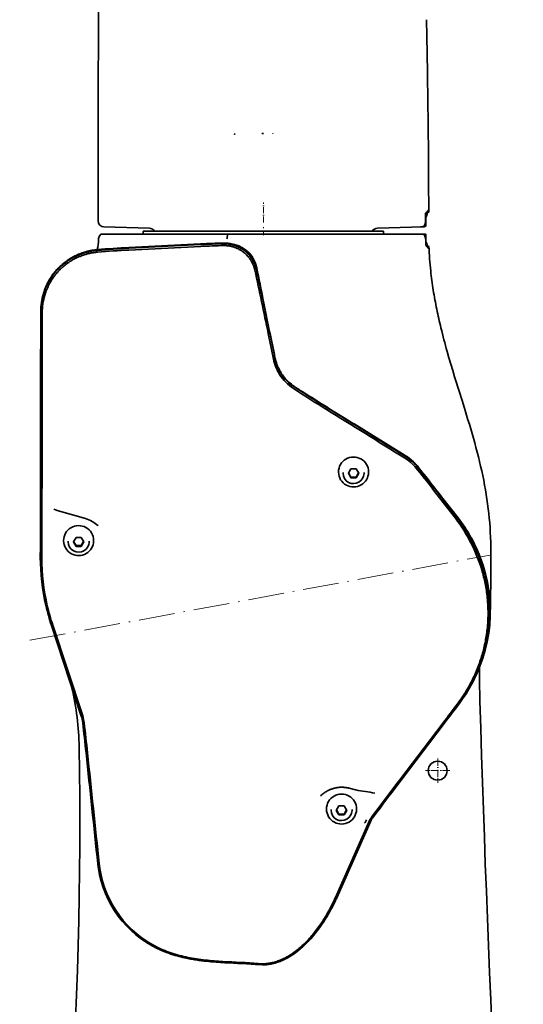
# Model space of a CAD drawing. Extents: x -922 to 7836, y -4841 to 1297.
# Tile 77 of 89: x 4703 to 4870, y 626 to 954. Entities that reach past the tile are written whole.
import ezdxf

# ---------------------------------------------------------------- set-up
doc = ezdxf.new("R2010")
doc.units = 0
doc.linetypes.add('DASHDOT', pattern=[18.5, 12, -3, 0.5, -3])

msp = doc.modelspace()

# ---------------------------------------------------------------- linework, layer by layer
at = {"color": 7, "lineweight": 35}
for p, q in [((4838.291992, 953.918152), (4838.394531, 948.540283)), ((4787.19043, 915.917847), (4787.190918, 916.086487)), ((4729.000977, 904.63739), (4729, 892.5)), ((4729, 886.948303), (4729, 892.5)), ((4839, 892.5), (4839, 889.844116)), ((4837.96582, 889.480164), (4837.96582, 886.948303)), ((4837.999512, 889.480164), (4837.96582, 889.480164)), ((4838.996094, 889.844116), (4837.999512, 889.480164)), ((4837.999512, 885.216248), (4837.999512, 889.480164)), ((4838, 889.480164), (4839, 889.844116)), ((4838, 885.216248), (4838, 889.480164)), ((4839, 889.844116), (4838.996094, 889.844116)), ((4730.947754, 884.948975), (4746.052246, 884.553467)), ((4837.052246, 884.948975), (4821.947754, 884.553467)), ((4729.475098, 881.957764), (4729.484375, 881.971558)), ((4729.573242, 882.098511), (4729.484375, 881.971558)), ((4729.573242, 882.098511), (4729.854492, 882.5)), ((4729.854492, 882.5), (4742.652344, 882.5)), ((4772.000977, 882.5), (4742.652344, 882.5)), ((4744, 882.5), (4744, 883.5)), ((4824, 883.5), (4744, 883.5)), ((4771.97168, 881.709473), (4772.000488, 881.895203)), ((4772.000488, 881.895203), (4772.001465, 881.912231)), ((4772.000977, 882.500122), (4772.001953, 882.098511)), ((4791.87207, 882.5), (4772.000977, 882.5)), ((4772.001953, 882.098511), (4772.001465, 881.912231)), ((4791.87207, 882.5), (4798.185547, 882.5)), ((4798.185547, 882.5), (4837.387695, 882.5)), ((4824, 882.5), (4824, 883.5)), ((4837.387695, 882.5), (4837.581055, 882.098511)), ((4837.387695, 882.5), (4837.999512, 882.5)), ((4837.581055, 882.098511), (4837.766113, 881.707275)), ((4837.999512, 880.800415), (4837.999512, 882.5)), ((4838, 880.793274), (4838, 882.5)), ((4763.102539, 879.318481), (4739.225586, 878.10083)), ((4763.102539, 879.074768), (4739.225586, 877.857056)), ((4739.251953, 877.24707), (4763.128418, 878.464722)), ((4839.074219, 878.427307), (4838.110352, 878.77948)), ((4838.111328, 878.779297), (4839.07373, 878.429077)), ((4839.075195, 878.42804), (4839.07373, 878.429077)), ((4839.074219, 878.427307), (4839.075195, 878.42804)), ((4781.131348, 870.670166), (4781.163574, 870.524048)), ((4781.65332, 870.867493), (4781.619629, 871.020264)), ((4781.65332, 870.745667), (4781.619629, 870.898376)), ((4783.960938, 860.538757), (4784.04248, 860.127075)), ((4784.031738, 860.180969), (4784.063477, 860.02478)), ((4784.04248, 860.127075), (4784.063477, 860.02478)), ((4784.04248, 860.127075), (4786.05957, 849.984985)), ((4709.908691, 856.543396), (4709.908691, 856.78717)), ((4786.087402, 849.942078), (4786.003906, 850.341919)), ((4786.075684, 849.95697), (4786.003906, 850.341919)), ((4786.05957, 849.984985), (4786.196289, 849.297729)), ((4786.087402, 849.895264), (4786.075684, 849.95697)), ((4786.196289, 849.297729), (4786.087402, 849.895203)), ((4786.196289, 849.297729), (4786.087402, 849.82019)), ((4794.596191, 831.674377), (4794.259766, 831.899414)), ((4795.092285, 831.335571), (4794.596191, 831.674377)), ((4805.822754, 824.57373), (4810.913574, 821.412231)), ((4831.182129, 808.898071), (4814.243164, 819.391907)), ((4814.243164, 819.391907), (4814.693848, 819.107849)), ((4828.213867, 810.615417), (4820.674805, 815.329285)), ((4809, 803.36145), (4809, 803.399048)), ((4810.5, 802.990845), (4810.5, 803.229675)), ((4813.133789, 804.437134), (4812.268066, 802.948364)), ((4812.268066, 802.948364), (4813.133789, 801.459534)), ((4812.338867, 803.07019), (4813.133789, 801.703247)), ((4814.866211, 804.437134), (4813.133789, 804.437134)), ((4815.731934, 802.948364), (4814.866211, 804.437134)), ((4814.866211, 801.703247), (4815.661133, 803.07019)), ((4814.866211, 801.459534), (4815.731934, 802.948364)), ((4817.5, 802.99115), (4817.5, 803.229919)), ((4819, 803.361816), (4819, 803.399475)), ((4834.83252, 804.677734), (4835.262207, 804.150513)), ((4835.65332, 804.698914), (4835.223633, 805.226196)), ((4835.65332, 804.577026), (4835.223633, 805.104309)), ((4840.742188, 798.382874), (4835.649414, 804.897766)), ((4813.133789, 801.703247), (4814.866211, 801.703247)), ((4813.133789, 801.703247), (4813.133789, 801.459534)), ((4813.133789, 801.459534), (4814.866211, 801.459534)), ((4814.866211, 801.703247), (4814.866211, 801.459534)), ((4837.475586, 802.565552), (4840.751465, 798.370911)), ((4848.771484, 788.110291), (4840.742188, 798.382874)), ((4841.416992, 796.375427), (4847.87793, 787.980896)), ((4843.134766, 795.321533), (4841.816895, 797.034851)), ((4848.277832, 788.518616), (4841.816895, 796.912964)), ((4848.277832, 788.396729), (4841.816895, 796.791138)), ((4714.826172, 790.784546), (4714.29541, 790.993103)), ((4715.399902, 790.600403), (4724.765625, 787.893555)), ((4727.019043, 786.91925), (4727.034668, 786.910217)), ((4728.848145, 785.546448), (4728.899902, 785.496094)), ((4717.5, 780.532837), (4717.5, 780.570496)), ((4719, 780.162292), (4719, 780.401123)), ((4721.633789, 781.608582), (4720.768066, 780.119812)), ((4720.768066, 780.119812), (4721.633789, 778.630981)), ((4720.838867, 780.241638), (4721.633789, 778.874695)), ((4723.366211, 781.608582), (4721.633789, 781.608582)), ((4724.231934, 780.119812), (4723.366211, 781.608582)), ((4723.366211, 778.874695), (4724.161133, 780.241638)), ((4723.366211, 778.630981), (4724.231934, 780.119812)), ((4726, 780.162598), (4726, 780.401367)), ((4727.5, 780.533264), (4727.5, 780.570923)), ((4709.763672, 778.371948), (4709.763184, 774.953857)), ((4710.263184, 774.832458), (4710.263672, 778.249512)), ((4721.633789, 778.874695), (4721.633789, 778.630981)), ((4721.633789, 778.874695), (4723.366211, 778.874695)), ((4721.633789, 778.630981), (4723.366211, 778.630981)), ((4723.366211, 778.874695), (4723.366211, 778.630981)), ((4856.183105, 775.00061), (4856.185059, 774.994507)), ((4856.692383, 773.57782), (4856.692383, 773.595154)), ((4859.443848, 759.376709), (4859.438477, 759.491516)), ((4859.252441, 756.606079), (4859.252441, 756.728333)), ((4713.439453, 752.35083), (4723.391602, 722.176636)), ((4723.867188, 722.204712), (4713.915527, 752.378906)), ((4856.0625, 727.148804), (4856.057617, 727.316406)), ((4856.0625, 727.146118), (4856.0625, 727.148804)), ((4843.77832, 719.879761), (4829.401855, 700.988831)), ((4829.802734, 700.818909), (4844.179199, 719.7099)), ((4722.669434, 711.706604), (4722.666992, 711.838013)), ((4812.551758, 698.153931), (4814.617188, 697.61438)), ((4809.133789, 692.279419), (4808.268066, 690.790649)), ((4810.866211, 692.279419), (4809.133789, 692.279419)), ((4811.731934, 690.790649), (4810.866211, 692.279419)), ((4805, 691.203735), (4805, 691.241333)), ((4806.5, 690.83313), (4806.5, 691.07196)), ((4808.268066, 690.790649), (4809.133789, 689.301819)), ((4808.338867, 690.912476), (4809.133789, 689.545532)), ((4809.133789, 689.545532), (4810.866211, 689.545532)), ((4809.133789, 689.545532), (4809.133789, 689.301819)), ((4809.133789, 689.301819), (4810.866211, 689.301819)), ((4810.866211, 689.545532), (4811.661133, 690.912476)), ((4810.866211, 689.301819), (4811.731934, 690.790649)), ((4810.866211, 689.545532), (4810.866211, 689.301819)), ((4813.5, 690.833435), (4813.5, 691.072205)), ((4815, 691.204102), (4815, 691.24176)), ((4821.402344, 690.407043), (4819.99707, 688.536438)), ((4820.399902, 688.368958), (4821.805176, 690.239563)), ((4819.450195, 687.605042), (4807.953613, 661.730835)), ((4808.412109, 661.657959), (4819.908691, 687.532227)), ((4817.827148, 686.755676), (4817.683594, 686.524048)), ((4818.297852, 687.620972), (4818.313965, 687.65564))]:
    msp.add_line(p, q, dxfattribs=at)
at = {"color": 7, "linetype": 'DASHDOT', "lineweight": 13, "ltscale": 0.166551}
msp.add_line((4784, 886.393127), (4784, 893.055176), dxfattribs=at)
at = {"color": 7, "linetype": 'DASHDOT', "lineweight": 13, "ltscale": 0.011887}
msp.add_line((4784, 884.513855), (4784, 884.989319), dxfattribs=at)
at = {"color": 7, "linetype": 'DASHDOT', "lineweight": 13, "ltscale": 0.045868}
msp.add_line((4784, 883.652893), (4784, 881.818176), dxfattribs=at)
at = {"color": 7, "linetype": 'DASHDOT', "lineweight": 13}
msp.add_line((4706.272949, 747.372742), (4859.469727, 775.766113), dxfattribs=at)
at = {"color": 7, "linetype": 'DASHDOT', "lineweight": 13, "ltscale": 0.20475}
msp.add_line((4842, 708.095093), (4842, 699.90509), dxfattribs=at)
at = {"color": 7, "linetype": 'DASHDOT', "lineweight": 13, "ltscale": 0.204761}
msp.add_line((4846.095215, 704.000122), (4837.904785, 704.000122), dxfattribs=at)
at = {"color": 7, "lineweight": 35}
for points in [[(4729.000977, 904.63739), (4729.009766, 916.806946), (4729.025879, 926.390564), (4729.054199, 935.960571), (4729.093262, 944.69104), (4729.147949, 953.415833), (4729.224609, 962.557495), (4729.324707, 971.713074), (4729.446289, 980.519653), (4729.544434, 986.46167), (4729.657227, 992.410095)], [(4774.387695, 915.743958), (4774.397949, 915.772156), (4774.405762, 915.799072), (4774.410645, 915.81311), (4774.430176, 915.851135), (4774.438965, 915.866943), (4774.442383, 915.880066), (4774.442383, 915.886169), (4774.437988, 915.89447), (4774.432129, 915.899109), (4774.426758, 915.900146), (4774.412109, 915.90387), (4774.403809, 915.906982)], [(4783.594727, 915.957458), (4783.595215, 915.971741), (4783.594238, 915.994995), (4783.597168, 916.014709), (4783.60498, 916.024292), (4783.61377, 916.031006), (4783.62793, 916.036011), (4783.644531, 916.037292), (4783.662109, 916.035583), (4783.676758, 916.032776), (4783.706543, 916.02478), (4783.752441, 916.011597), (4783.780762, 916.005554), (4783.808105, 916.001709), (4783.842773, 915.999207), (4783.865234, 915.99884), (4783.908203, 915.999817), (4783.969727, 916.001343), (4784, 916)], [(4838.611816, 890.210144), (4838.665039, 890.279663), (4838.711426, 890.330322), (4838.732422, 890.349548), (4838.752441, 890.364929), (4838.770996, 890.376282), (4838.788574, 890.384216)], [(4838.788574, 890.384216), (4838.8125, 890.389771), (4838.834473, 890.388489), (4838.855469, 890.380371), (4838.875488, 890.365417), (4838.894043, 890.343201), (4838.905273, 890.325439), (4838.916016, 890.304443), (4838.936523, 890.252014), (4838.955566, 890.183472), (4838.972168, 890.095581), (4838.986328, 889.984863), (4838.996094, 889.844116)], [(4837.96582, 886.948303), (4837.963867, 886.841797), (4837.958496, 886.736328), (4837.949219, 886.632996), (4837.94043, 886.557312), (4837.929688, 886.483521), (4837.903809, 886.342285), (4837.88623, 886.265076), (4837.867188, 886.190918), (4837.84668, 886.119751), (4837.824707, 886.051758), (4837.77832, 885.924805), (4837.728516, 885.809387), (4837.685547, 885.7229), (4837.641113, 885.642883), (4837.595703, 885.56897), (4837.561035, 885.517639), (4837.525879, 885.469238), (4837.490234, 885.423096), (4837.453613, 885.379761), (4837.383301, 885.30426), (4837.312012, 885.23761), (4837.239746, 885.179199), (4837.166992, 885.128296), (4837.093262, 885.084595), (4837.020508, 885.047913), (4836.947266, 885.017395), (4836.874023, 884.992798), (4836.800293, 884.973816), (4836.727051, 884.960205)], [(4838.008301, 880.638611), (4838, 880.792175), (4837.984375, 880.941833), (4837.961914, 881.08551), (4837.932617, 881.224609), (4837.898438, 881.35553), (4837.859375, 881.477844), (4837.816895, 881.591614), (4837.766113, 881.707275)], [(4781.619629, 870.898376), (4781.551758, 871.177795), (4781.476563, 871.456177), (4781.393066, 871.733154), (4781.302246, 872.008362), (4781.203613, 872.281555), (4781.097656, 872.552368), (4780.984375, 872.820618), (4780.863281, 873.085938), (4780.735352, 873.348083), (4780.600098, 873.606812), (4780.458008, 873.861877), (4780.309082, 874.113037), (4780.15332, 874.360168), (4779.991211, 874.602905), (4779.822754, 874.841187), (4779.647949, 875.074768), (4779.467285, 875.303528), (4779.280273, 875.527222), (4779.087891, 875.745789), (4778.889648, 875.959045), (4778.686035, 876.16687), (4778.477051, 876.369202), (4778.262695, 876.565796), (4778.043457, 876.756653), (4777.816406, 876.94397), (4777.583984, 877.125183), (4777.347168, 877.30011), (4777.105469, 877.468689), (4776.859863, 877.630676), (4776.609375, 877.786072), (4776.355469, 877.934692), (4776.097656, 878.076416), (4775.835938, 878.211121), (4775.570801, 878.338745), (4775.302246, 878.459167), (4775.030762, 878.572205), (4774.756348, 878.677917), (4774.479004, 878.776123), (4774.199707, 878.866699), (4773.917969, 878.949646), (4773.634277, 879.024902), (4773.348633, 879.092285), (4773.062012, 879.151917), (4772.773438, 879.203552), (4772.484375, 879.247314), (4772.194824, 879.283081), (4771.926758, 879.309021), (4771.65918, 879.328125), (4771.391602, 879.340393), (4771.124023, 879.345825), (4770.855957, 879.344421)], [(4770.865234, 878.733826), (4771.113281, 878.735229), (4771.361328, 878.730469), (4771.609863, 878.719482), (4771.85791, 878.702393), (4772.106445, 878.679138), (4772.354492, 878.649719), (4772.602051, 878.614075), (4772.849121, 878.572388), (4773.095215, 878.524536), (4773.340332, 878.470642), (4773.584473, 878.410645), (4773.827148, 878.344666), (4774.068848, 878.272705), (4774.308105, 878.194824), (4774.546387, 878.111023), (4774.782227, 878.021484), (4775.016113, 877.926086), (4775.247559, 877.825012), (4775.477051, 877.718262), (4775.703613, 877.605957), (4775.927734, 877.488098), (4776.148926, 877.364868), (4776.367188, 877.236206), (4776.582031, 877.102356), (4776.793945, 876.963196), (4777.00293, 876.819031), (4777.20752, 876.6698), (4777.40918, 876.515625), (4777.606934, 876.356689), (4777.800293, 876.192993), (4777.990234, 876.024719), (4778.175781, 875.851868), (4778.356934, 875.674683), (4778.53418, 875.493103), (4778.706543, 875.307434), (4778.874512, 875.117676), (4779.037598, 874.92395), (4779.196289, 874.726379), (4779.349609, 874.525146), (4779.498535, 874.320313), (4779.641602, 874.112061), (4779.780273, 873.900391), (4779.913086, 873.68573), (4780.041016, 873.467834), (4780.163086, 873.247192), (4780.279785, 873.023682), (4780.391113, 872.797668), (4780.496582, 872.569031), (4780.59668, 872.338318), (4780.690918, 872.105164), (4780.778809, 871.870239), (4780.861328, 871.63324), (4780.937988, 871.394775), (4781.008301, 871.15448), (4781.072754, 870.913086), (4781.131348, 870.670166)], [(4781.619629, 871.020264), (4781.555176, 871.287598), (4781.483398, 871.553772), (4781.404785, 871.818604), (4781.318848, 872.081848), (4781.226074, 872.343201), (4781.126953, 872.602417), (4781.020508, 872.859375), (4780.907227, 873.113708), (4780.787598, 873.365295), (4780.661133, 873.613892), (4780.528809, 873.859314), (4780.389648, 874.101379), (4780.244141, 874.339844), (4780.092773, 874.574585), (4779.935547, 874.805359), (4779.771973, 875.032104), (4779.611816, 875.243103), (4779.446777, 875.450134), (4779.276855, 875.653137), (4779.102051, 875.851868), (4778.922363, 876.046265), (4778.738281, 876.236206), (4778.549805, 876.421631), (4778.356934, 876.602356), (4778.159668, 876.77832), (4778.046875, 876.875183), (4777.933105, 876.970459), (4777.817871, 877.064148), (4777.70166, 877.156311), (4777.583984, 877.246826), (4777.465332, 877.335754), (4777.224609, 877.508728), (4776.979004, 877.675049), (4776.729492, 877.834656), (4776.475586, 877.987427), (4776.22998, 878.126465), (4775.981445, 878.259094), (4775.729492, 878.385254), (4775.474121, 878.504761), (4775.216309, 878.617554), (4774.956055, 878.723633), (4774.693359, 878.822815), (4774.428223, 878.915039), (4774.161133, 879.000366), (4773.892578, 879.078613), (4773.62207, 879.149841), (4773.350098, 879.213989), (4773.07666, 879.270935), (4772.802246, 879.320801), (4772.526855, 879.363403), (4772.250488, 879.398804)], [(4838.928711, 877.864868), (4838.946289, 877.860657), (4838.963379, 877.861572), (4838.978516, 877.867676), (4838.989746, 877.875549), (4839, 877.886292), (4839.009766, 877.900513), (4839.019043, 877.91803), (4839.036133, 877.963318), (4839.050781, 878.024536), (4839.0625, 878.104675), (4839.069824, 878.190308), (4839.074219, 878.296082), (4839.074219, 878.427307)], [(4728.78125, 877.402832), (4728.347168, 877.362122), (4727.914063, 877.312195), (4727.481934, 877.252991), (4727.266113, 877.219971), (4727.050781, 877.184631), (4726.835938, 877.146973), (4726.621094, 877.107056), (4726.406738, 877.064819), (4726.193359, 877.020325), (4725.97998, 876.973572), (4725.76709, 876.9245), (4725.554688, 876.873169), (4725.342773, 876.81958), (4725.131836, 876.763794), (4724.921387, 876.705688), (4724.501953, 876.582886), (4724.085449, 876.451172), (4723.672363, 876.31073), (4723.261719, 876.161499), (4722.85498, 876.003723), (4722.45166, 875.837402), (4722.052246, 875.662659), (4721.656738, 875.479553), (4721.265137, 875.288147), (4720.87793, 875.088684), (4720.495117, 874.881104), (4720.117188, 874.665527), (4719.743652, 874.442078), (4719.381836, 874.215027), (4719.024414, 873.98053), (4718.672363, 873.738708), (4718.325195, 873.489685), (4717.983398, 873.233521), (4717.647461, 872.970398), (4717.316406, 872.700378), (4716.991699, 872.423584), (4716.672363, 872.140198), (4716.359375, 871.850281), (4716.052246, 871.554016), (4715.751465, 871.251526), (4715.457031, 870.942871), (4715.169434, 870.628235), (4714.888184, 870.3078), (4714.61377, 869.981689), (4714.346191, 869.649963), (4714.085938, 869.312866), (4713.83252, 868.97052), (4713.586426, 868.623108), (4713.347656, 868.270691), (4713.116211, 867.913513), (4712.892578, 867.551697), (4712.67627, 867.185364), (4712.467773, 866.814697), (4712.26709, 866.43988), (4712.084473, 866.081604), (4711.908691, 865.719971), (4711.740723, 865.355225), (4711.580078, 864.987549), (4711.42627, 864.617065), (4711.280273, 864.243896), (4711.14209, 863.868103), (4711.010742, 863.489685), (4710.886719, 863.108643), (4710.770508, 862.724792)], [(4728.78125, 877.159058), (4728.347168, 877.118408), (4727.914063, 877.06842), (4727.481934, 877.009277), (4727.266113, 876.976257), (4727.050781, 876.940857), (4726.835938, 876.903259), (4726.621094, 876.863342), (4726.406738, 876.821106), (4726.193359, 876.776611), (4725.97998, 876.729797), (4725.76709, 876.680786), (4725.554688, 876.629456), (4725.342773, 876.575867), (4725.131836, 876.52002), (4724.921387, 876.461975), (4724.501953, 876.339111), (4724.085449, 876.207458), (4723.672363, 876.066956), (4723.261719, 875.917786), (4722.85498, 875.76001), (4722.45166, 875.593689), (4722.052246, 875.418884), (4721.656738, 875.235779), (4721.265137, 875.044434), (4720.87793, 874.84491), (4720.495117, 874.637329), (4720.117188, 874.421753), (4719.743652, 874.198303), (4719.381836, 873.971252), (4719.024414, 873.736755), (4718.672363, 873.494934), (4718.325195, 873.245911), (4717.983398, 872.989807), (4717.647461, 872.726624), (4717.316406, 872.456665), (4716.991699, 872.179871), (4716.672363, 871.896484), (4716.359375, 871.606567), (4716.052246, 871.310303), (4715.751465, 871.007751), (4715.457031, 870.699097), (4715.169434, 870.384521), (4714.888184, 870.064087), (4714.61377, 869.737915), (4714.346191, 869.40625), (4714.085938, 869.069153), (4713.83252, 868.726807), (4713.586426, 868.379395), (4713.347656, 868.026978), (4713.116211, 867.6698), (4712.892578, 867.307922), (4712.67627, 866.941589), (4712.467773, 866.570984), (4712.26709, 866.196167), (4712.084473, 865.83783), (4711.908691, 865.476196), (4711.740723, 865.11145), (4711.580078, 864.743774), (4711.42627, 864.373352), (4711.280273, 864.000183), (4711.14209, 863.62439), (4711.010742, 863.245972), (4710.886719, 862.864868), (4710.770508, 862.481079)], [(4721.88623, 875.46521), (4721.525879, 875.294983), (4721.169434, 875.117859), (4720.816406, 874.93396), (4720.466797, 874.743225), (4720.121094, 874.545898), (4719.779785, 874.341919), (4719.441895, 874.131531), (4719.108887, 873.914673), (4718.779785, 873.691528), (4718.455078, 873.462158), (4718.135254, 873.226624), (4717.820313, 872.985046), (4717.509766, 872.737549), (4717.20459, 872.484253), (4716.903809, 872.225159), (4716.608887, 871.960388), (4716.318848, 871.690063), (4716.03418, 871.414307), (4715.754883, 871.13324), (4715.481445, 870.846863), (4715.213379, 870.555359), (4714.947266, 870.254578), (4714.6875, 869.948792), (4714.434082, 869.638123), (4714.186523, 869.322754), (4713.945313, 869.002747), (4713.710449, 868.678345), (4713.482422, 868.349609), (4713.260742, 868.016724), (4713.045898, 867.67981), (4712.837891, 867.338989), (4712.636719, 866.994385), (4712.441895, 866.646179), (4712.254395, 866.294373), (4712.074219, 865.939209), (4711.900879, 865.580688), (4711.734375, 865.218933), (4711.575195, 864.854004), (4711.422852, 864.486084), (4711.277832, 864.115173), (4711.140137, 863.741333), (4711.009766, 863.364624), (4710.88623, 862.985168), (4710.770508, 862.602905)], [(4711.251465, 862.224854), (4711.324707, 862.469604), (4711.400879, 862.71344), (4711.480469, 862.956299), (4711.563477, 863.19812), (4711.648926, 863.438965), (4711.737793, 863.67865), (4711.830078, 863.917236), (4711.925293, 864.154663), (4712.018555, 864.380005), (4712.114746, 864.604248), (4712.213867, 864.827271), (4712.315918, 865.049133), (4712.42041, 865.269775), (4712.527344, 865.489136), (4712.637207, 865.707214), (4712.75, 865.92395), (4712.868164, 866.144531), (4712.98877, 866.363586), (4713.112305, 866.581177), (4713.23877, 866.797241), (4713.368164, 867.01178), (4713.499512, 867.224609), (4713.634277, 867.435913), (4713.770996, 867.645508), (4713.911133, 867.853394), (4714.053223, 868.059509), (4714.198242, 868.263916), (4714.345703, 868.466431), (4714.495605, 868.667175), (4714.648438, 868.866028), (4714.803223, 869.063049), (4714.960938, 869.258057), (4715.121094, 869.451172), (4715.283203, 869.642212), (4715.448242, 869.831299), (4715.615234, 870.01825), (4715.785156, 870.203186), (4715.956543, 870.385986), (4716.130859, 870.56665), (4716.307129, 870.745178), (4716.48584, 870.921448), (4716.666992, 871.09552), (4716.850098, 871.267334), (4717.035156, 871.436829), (4717.222656, 871.604065), (4717.411621, 871.768921), (4717.603516, 871.931458), (4717.796875, 872.091553), (4717.992188, 872.249268), (4718.189941, 872.404541), (4718.38916, 872.557312), (4718.59082, 872.707642), (4718.793945, 872.855408), (4718.999023, 873.000671), (4719.206055, 873.143311), (4719.414551, 873.283447), (4719.625, 873.420898), (4719.837402, 873.555786), (4720.05127, 873.687988), (4720.266602, 873.817505), (4720.483887, 873.944336), (4720.702637, 874.06842), (4720.922852, 874.189819), (4721.14502, 874.308411), (4721.368164, 874.424255), (4721.592773, 874.537292), (4721.818848, 874.647522), (4722.046387, 874.754883), (4722.275391, 874.859436), (4722.505371, 874.961121), (4722.736816, 875.059875), (4722.969727, 875.155762), (4723.203613, 875.248657), (4723.438477, 875.338684), (4723.674805, 875.42572), (4723.912109, 875.509827), (4724.150391, 875.590942), (4724.389648, 875.669067), (4724.629883, 875.744141), (4724.871094, 875.816223), (4725.112793, 875.885254), (4725.355957, 875.951294), (4725.599609, 876.014221), (4725.844238, 876.074097), (4726.089355, 876.13092), (4726.334961, 876.184631), (4726.581543, 876.235229), (4726.828613, 876.282715), (4727.07666, 876.327148), (4727.324707, 876.368408), (4727.57373, 876.406555), (4727.822754, 876.441589), (4728.072266, 876.47345), (4728.322266, 876.502136), (4728.572754, 876.52771), (4728.823242, 876.550171)], [(4838.768066, 878.029297), (4838.817871, 877.96283), (4838.859863, 877.914795), (4838.879883, 877.895874), (4838.898438, 877.881104), (4838.914063, 877.871521), (4838.928711, 877.864868)], [(4843.088379, 851.334473), (4842.901367, 852.110352), (4842.717285, 852.886536), (4842.537109, 853.663879), (4842.359863, 854.442017), (4842.186035, 855.22168), (4842.015625, 856.002563), (4841.849121, 856.785156), (4841.686035, 857.569275), (4841.526855, 858.354431), (4841.371582, 859.141357), (4841.220215, 859.930176), (4841.073242, 860.720886), (4840.930176, 861.513489), (4840.791016, 862.307983), (4840.656738, 863.104187), (4840.526855, 863.902222), (4840.401367, 864.702332), (4840.280762, 865.503967), (4840.165039, 866.306824), (4840.054688, 867.110962), (4839.94873, 867.915833), (4839.848633, 868.721558), (4839.753418, 869.527527), (4839.663574, 870.333801)], [(4710.263672, 778.249512), (4710.320801, 817.364197), (4710.382324, 846.669312), (4710.408691, 856.420166)], [(4845.144531, 843.520691), (4845.746582, 841.407043), (4846.363281, 839.297607), (4846.98877, 837.204895), (4847.625, 835.115295), (4848.050781, 833.731934), (4848.910645, 830.967712), (4850.206055, 826.835205), (4851.145508, 823.827087), (4852.07666, 820.803894), (4852.537109, 819.282593), (4852.991211, 817.759338), (4853.439941, 816.225586), (4853.880371, 814.68927), (4854.312988, 813.142151), (4854.734375, 811.592102), (4855.145996, 810.033325), (4855.543945, 808.47113), (4855.928711, 806.903809), (4856.298828, 805.332947), (4856.652344, 803.761108), (4856.989258, 802.185669), (4857.306641, 800.620605), (4857.605957, 799.052002), (4857.886719, 797.482178), (4858.148926, 795.909058), (4858.391113, 794.334229), (4858.61377, 792.756531), (4858.815918, 791.176392), (4858.997559, 789.593689), (4859.158203, 788.005981), (4859.297852, 786.416199), (4859.416016, 784.829163), (4859.512207, 783.240723), (4859.586914, 781.663086), (4859.640137, 780.084595), (4859.672363, 778.54248), (4859.685547, 777)], [(4796.06543, 830.65625), (4796.02002, 830.690552), (4795.876953, 830.793579), (4795.689453, 830.924866), (4795.489746, 831.062988), (4795.092285, 831.335571)], [(4859.500488, 757.017822), (4859.528809, 758.234375), (4859.553223, 759.371094), (4859.578613, 760.691101), (4859.600586, 761.975403), (4859.620605, 763.316528), (4859.642578, 765.09314), (4859.659668, 766.795898), (4859.672363, 768.49823), (4859.681152, 770.199951), (4859.688477, 772.75116), (4859.688965, 775.300781), (4859.685547, 777)], [(4856.668457, 770.792725), (4856.83252, 770.230469), (4856.989258, 769.666382), (4857.139648, 769.100586), (4857.283691, 768.533081), (4857.420898, 767.963928), (4857.551758, 767.39325), (4857.675293, 766.821167), (4857.79248, 766.24762), (4857.90332, 765.672852), (4858.007324, 765.096802), (4858.104004, 764.519592), (4858.194824, 763.941345), (4858.27832, 763.362122), (4858.35498, 762.781921), (4858.425293, 762.200989), (4858.48877, 761.619202), (4858.560547, 760.861267), (4858.621582, 760.102356), (4858.670898, 759.34259), (4858.708496, 758.582275), (4858.734375, 757.821472), (4858.749023, 757.060364), (4858.751953, 756.299133), (4858.743652, 755.538025), (4858.721191, 754.720703), (4858.686035, 753.90387), (4858.637207, 753.087769), (4858.575195, 752.272583), (4858.522949, 751.690002), (4858.463379, 751.108093), (4858.397461, 750.526978), (4858.324707, 749.946655), (4858.244629, 749.367188), (4858.158691, 748.788696), (4858.06543, 748.211304), (4857.965332, 747.635071), (4857.858887, 747.059998), (4857.745605, 746.486206), (4857.625488, 745.913757), (4857.499023, 745.342834), (4857.365723, 744.773376), (4857.225586, 744.205505), (4857.079102, 743.639343), (4856.925781, 743.07489), (4856.766113, 742.512268), (4856.599609, 741.951599), (4856.426758, 741.392883), (4856.24707, 740.836182), (4856.061523, 740.281677), (4855.869141, 739.729309), (4855.67041, 739.17926), (4855.464844, 738.631592), (4855.253418, 738.086304), (4855.035156, 737.543579), (4854.811035, 737.003357), (4854.580566, 736.46582), (4854.34375, 735.93103), (4854.100586, 735.398987), (4853.851074, 734.869873), (4853.595703, 734.343689), (4853.333984, 733.820435), (4853.065918, 733.300354), (4852.79248, 732.783386), (4852.512207, 732.269653), (4852.226563, 731.759216), (4851.93457, 731.252136), (4851.637207, 730.748535), (4851.333496, 730.248352), (4851.023926, 729.75177), (4850.708496, 729.25885), (4850.387695, 728.769592), (4850.061035, 728.284119), (4849.728516, 727.802429), (4849.390625, 727.324707), (4849.046875, 726.850891), (4848.697754, 726.381226)], [(4802.986328, 695.5672), (4803.182617, 695.753784), (4803.383789, 695.935059), (4803.588379, 696.110168), (4803.797363, 696.279907), (4804.010254, 696.443298), (4804.227051, 696.601135), (4804.446777, 696.752563), (4804.67041, 696.898193), (4804.817871, 696.989868), (4804.966797, 697.078979), (4805.117188, 697.165283), (4805.268555, 697.249084), (4805.421387, 697.330078), (4805.575195, 697.408508), (4805.730469, 697.484131), (4805.886719, 697.55719), (4806.043457, 697.62738), (4806.20166, 697.694885), (4806.36084, 697.759644), (4806.520996, 697.821655), (4806.681641, 697.880859), (4806.843262, 697.937378), (4807.005859, 697.991028), (4807.169434, 698.041931), (4807.333008, 698.089966), (4807.498047, 698.135254), (4807.663086, 698.177734), (4807.829102, 698.217346), (4807.995605, 698.25415), (4808.162598, 698.288086), (4808.330078, 698.319214), (4808.498047, 698.347473), (4808.666016, 698.372803), (4808.834961, 698.395325), (4809.003906, 698.414978), (4809.172852, 698.431702), (4809.342285, 698.445557), (4809.512207, 698.456543), (4809.682129, 698.4646), (4809.852051, 698.469788), (4810.021973, 698.472046), (4810.191895, 698.471375), (4810.361816, 698.467773), (4810.531738, 698.461243), (4810.70166, 698.451843), (4810.871094, 698.439453), (4811.041016, 698.424194), (4811.209961, 698.405945), (4811.379395, 698.384766), (4811.547852, 698.360657), (4811.716309, 698.333557), (4811.884277, 698.303528), (4812.051758, 698.270569), (4812.21875, 698.23468), (4812.385742, 698.19574), (4812.551758, 698.153931)], [(4807.429199, 660.588623), (4807.254883, 660.224182), (4807.078125, 659.861145), (4806.71582, 659.13916), (4806.34082, 658.418213), (4805.95459, 657.702881), (4805.556641, 656.989746), (4805.147949, 656.282532), (4804.727539, 655.57843), (4804.296875, 654.880615), (4803.854004, 654.186646), (4803.628906, 653.842224), (4803.401367, 653.499451), (4803.092773, 653.043884), (4802.779297, 652.591553), (4802.460938, 652.142456), (4802.137695, 651.695984), (4801.809082, 651.253052), (4801.476074, 650.813782), (4801.137207, 650.37793), (4800.793457, 649.946045), (4800.444824, 649.518311), (4800.09082, 649.094849), (4799.731445, 648.675903), (4799.366211, 648.261658), (4798.996094, 647.852722), (4798.620605, 647.448914), (4798.239258, 647.050537), (4797.852539, 646.658569), (4797.459961, 646.272583), (4797.061035, 645.892822), (4796.657227, 645.52063), (4796.24707, 645.155396), (4795.830566, 644.797485), (4795.408691, 644.448303), (4794.980469, 644.107239), (4794.54541, 643.774658), (4794.10498, 643.452148), (4793.657715, 643.139038), (4793.431152, 642.986206), (4793.203613, 642.835938), (4792.974609, 642.688782), (4792.744141, 642.544312), (4792.434082, 642.355957), (4792.120605, 642.172668), (4791.804688, 641.994629), (4791.446777, 641.801453), (4791.084961, 641.615356), (4790.719727, 641.436523), (4790.350586, 641.265259), (4789.979004, 641.102112), (4789.603516, 640.947021), (4789.225586, 640.800293), (4788.844727, 640.661987), (4788.460938, 640.532471), (4788.074219, 640.411743), (4787.685059, 640.30011), (4787.293457, 640.197632), (4786.899414, 640.104431), (4786.50293, 640.020691), (4786.10498, 639.946411), (4785.70459, 639.881714), (4785.302734, 639.826599), (4784.899902, 639.781128), (4784.494629, 639.745239), (4784.089355, 639.718994)], [(4784.116211, 639.352722), (4784.512207, 639.378113), (4784.907715, 639.412415), (4785.301758, 639.455627), (4785.694336, 639.507751), (4786.085938, 639.568848), (4786.475586, 639.638733), (4786.786133, 639.70105), (4787.095215, 639.768982), (4787.402832, 639.842407), (4787.632813, 639.901123), (4787.861816, 639.962891), (4788.317383, 640.095581), (4788.769043, 640.240173), (4789.16748, 640.378479), (4789.5625, 640.525818), (4789.954102, 640.681946), (4790.342285, 640.84668), (4790.727051, 641.019653), (4791.044922, 641.170044), (4791.359863, 641.325867), (4791.672363, 641.487), (4791.904785, 641.611267), (4792.13623, 641.738342), (4792.59375, 642.000854), (4793.050781, 642.277405), (4793.500977, 642.564392), (4793.945801, 642.86145), (4794.383789, 643.16803), (4794.816406, 643.483765), (4795.242676, 643.808289), (4795.579102, 644.073914), (4795.912109, 644.344666), (4796.241211, 644.620361), (4796.483398, 644.828308), (4796.723633, 645.038757), (4796.96582, 645.255798), (4797.206543, 645.475281), (4797.629883, 645.872559), (4798.046875, 646.277039), (4798.45752, 646.688354), (4798.861816, 647.106079), (4799.259277, 647.529846), (4799.504883, 647.797546), (4799.747559, 648.067444), (4800.226563, 648.613281), (4800.695801, 649.166626), (4801.155273, 649.727051), (4801.541992, 650.212585), (4801.921875, 650.702637), (4802.29541, 651.196899), (4802.662109, 651.695129), (4802.900879, 652.026611), (4803.137207, 652.35968), (4803.374512, 652.699951), (4803.608887, 653.041809), (4804.065918, 653.724365), (4804.494629, 654.385925), (4804.913086, 655.05188), (4805.320801, 655.721436), (4805.717773, 656.394104), (4806.104004, 657.069641), (4806.47998, 657.74823), (4806.845215, 658.430237), (4807.200684, 659.116394), (4807.546387, 659.807617), (4807.882813, 660.505249)], [(4748.917969, 644.706909), (4749.475586, 644.447205), (4750.037109, 644.196106), (4750.603027, 643.953674), (4751.172852, 643.720093), (4751.746094, 643.495422), (4752.227051, 643.315002), (4752.709961, 643.140747), (4753.194824, 642.972656), (4753.557129, 642.851501), (4753.920898, 642.733704), (4754.290527, 642.617615), (4754.661621, 642.505005), (4755.294434, 642.321106), (4755.929688, 642.146912), (4756.567383, 641.982117), (4757.206543, 641.826538), (4757.775879, 641.695801), (4758.34668, 641.571838), (4758.918457, 641.45459), (4759.348145, 641.37085), (4759.77832, 641.290588), (4760.21875, 641.212036), (4760.659668, 641.136902), (4761.12793, 641.060913), (4761.596191, 640.988525), (4762.508301, 640.857666), (4763.422363, 640.738953), (4764.236328, 640.642822), (4765.05127, 640.55481), (4765.866699, 640.474304), (4766.479004, 640.418396), (4767.091309, 640.365967), (4768.317383, 640.27063), (4769.032227, 640.220093), (4769.747559, 640.172729), (4771.177734, 640.085999), (4772.119141, 640.033325), (4773.999512, 639.93457), (4775.441895, 639.861267), (4776.881836, 639.787048), (4778.395508, 639.7052), (4779.905273, 639.617126), (4781.411621, 639.520996), (4782.539551, 639.442566), (4783.665527, 639.358276)], [(4783.705078, 639.723694), (4782.253418, 639.831238), (4780.799316, 639.929199), (4779.341797, 640.018677), (4777.881348, 640.101257), (4776.417969, 640.178833), (4773.485352, 640.328613), (4772.017578, 640.406616), (4770.548828, 640.490845), (4769.081055, 640.5849), (4768.347656, 640.636719), (4767.614258, 640.692383), (4766.881348, 640.75238), (4766.148926, 640.8172), (4765.416992, 640.887329), (4764.685547, 640.963257), (4763.955078, 641.045532), (4763.225586, 641.134583), (4762.49707, 641.230957), (4761.769531, 641.335205), (4761.043945, 641.447754), (4760.319336, 641.569153), (4759.59668, 641.699829), (4758.876465, 641.84021), (4758.158203, 641.990845), (4757.442383, 642.152039), (4756.729004, 642.32428), (4756.019043, 642.507874), (4755.312012, 642.703186), (4754.608887, 642.910522), (4753.90918, 643.130127), (4753.213379, 643.362244), (4752.521973, 643.607117), (4751.834961, 643.864685), (4751.152832, 644.135376), (4750.475586, 644.418823), (4749.803223, 644.715393), (4749.136719, 645.024658)]]:
    msp.add_lwpolyline(points, dxfattribs=at)
msp.add_circle((4842, 704.000122), 3.15, dxfattribs=at)
for centre, radius, start, end in [((830.421387, 874.985168), 4008.647838, 0.586237, 1.051385), ((1645.632324, 883.40625), 3193.393234, 0.389268, 0.584806), ((2590.912354, 889.716858), 2248.092174, 0.181362, 0.392115), ((3381.657471, 892.340027), 1457.342617, 0.00629, 0.176639), ((4833.999023, 893.650574), 5.754934, 313.566188, 323.280695), ((4825.78125, 893.31897), 13.371236, 336.03448, 344.384255), ((4731, 886.948303), 2, 179.999995, 268.499999), ((4836.808105, 876.832764), 8.118348, 91.415013, 93.556011), ((4836.029785, 915.285767), 30.352345, 270.518866, 271.877459), ((4836.566406, 886.027222), 1.079, 272.197344, 278.553744), ((4836.989746, 886.992737), 2.043603, 270.96205, 299.60632), ((4837, 886.948303), 2, 271.500003, 299.999998), ((4731.124512, 880.823181), 2.002056, 145.479232, 181.512431), ((4746, 882.554138), 2, 28.224114, 88.499997), ((4793.569824, 878.506958), 21.834718, 171.565896, 173.473486), ((4822, 882.554138), 2, 91.500001, 151.775888), ((4717.484375, 880.481384), 11.642534, 344.63768, 1.422158), ((4775.307617, 640.259888), 239.36983, 91.065573, 92.92264), ((4775.307617, 640.016174), 239.36983, 91.065573, 92.92264), ((4775.214355, 642.644592), 236.129454, 91.055342, 92.933821), ((4771.037598, 868.938721), 10.651137, 75.606383, 90.978209), ((4771.973145, 869.359558), 10.043017, 75.945365, 88.416771), ((4771.976074, 869.389465), 10.013236, 11.409963, 75.919404), ((5016.382813, 885.621399), 178.444132, 181.600117, 182.184412), ((4823.157227, 873.722595), 16.273527, 17.31943, 24.067775), ((4834.223633, 874.699768), 5.634353, 36.230257, 46.980783), ((4953.760254, 882.70813), 114.765098, 182.137298, 186.189813), ((4730.025879, 857.185608), 20.009969, 114.002776, 165.992421), ((4756.061035, 547.540833), 330.988293, 92.91553, 94.727648), ((4756.061035, 547.297119), 330.988293, 92.91553, 94.727648), ((4755.921875, 549.235596), 328.434578, 92.909363, 94.732723), ((195.687012, -106.339066), 4688.375019, 11.763344, 12.026179), ((200.427734, -105.267746), 4684.040177, 11.763742, 12.026847), ((200.379395, -105.15609), 4684.08973, 11.763743, 12.026846), ((733.606445, 54.847286), 4129.710398, 11.250354, 11.403615), ((4731.290527, 856.713074), 21.382125, 163.670962, 179.801574), ((4731.290527, 856.46936), 21.382125, 163.670962, 179.801574), ((4731.3125, 856.346985), 20.904374, 163.669678, 179.799457), ((4731.46582, 856.549988), 21.562363, 163.696904, 165.28066), ((53610.066406, 727.68457), 48900.326712, 179.849017, 179.94061), ((-1462.141113, -452.660919), 6381.990449, 11.694767, 11.772926), ((-1461.56543, -452.188507), 6381.904737, 11.694836, 11.773002), ((-1461.56543, -452.432251), 6381.904737, 11.694836, 11.773002), ((5067.07959, 906.124634), 230.595542, 193.745122, 195.752788), ((4802.695313, 844.127441), 15.652438, 191.694139, 211.813486), ((4802.68457, 844.483215), 15.14045, 191.682706, 209.152813), ((4802.708008, 844.247437), 15.164769, 191.694399, 211.820439), ((4802.263184, 843.859009), 15.143572, 211.812325, 236.848069), ((4802.623535, 844.349854), 15.022549, 208.822232, 211.553953), ((4802.271973, 843.973755), 14.650172, 211.809743, 236.844477), ((4802.463867, 844.243042), 14.830493, 211.525307, 218.583051), ((4802.271484, 844.073975), 14.574631, 218.53457, 236.651278), ((5085.781738, 1277.684692), 533.397335, 236.834545, 238.230035), ((5086.115723, 1278.321167), 533.518828, 236.835816, 238.229707), ((5082.755859, 1273.122681), 527.22654, 237.059272, 238.23569), ((4154.769531, -205.51268), 1218.567841, 57.871442, 58.246194), ((5344.526855, 1691.577271), 1020.733956, 237.947634, 238.145641), ((-39627.753906, -70937.484375), 84403.816879, 58.214706, 58.235443), ((-39626.082031, -70934.742188), 84401.206209, 58.214734, 58.23547), ((-38997.433594, -69919.617188), 83207.289013, 58.216947, 58.235573), ((2826.630371, -2373.579102), 3761.030354, 57.982002, 58.157217), ((3672.098633, -1005.180603), 2152.568987, 57.751258, 57.940105), ((6465.775879, 3427.355713), 3086.897851, 237.796933, 237.961581), ((4822.590332, 794.692932), 15.797721, 39.200665, 58.202364), ((4822.597168, 794.805908), 16.293501, 39.201901, 58.204857), ((4822.598633, 795.051514), 16.291236, 45.973433, 58.205499), ((4822.587402, 794.916687), 16.308347, 39.209906, 55.568882), ((4823.782715, 795.622742), 15.061488, 38.010836, 57.800319), ((4823.82373, 795.649414), 15.017191, 47.748473, 57.877705), ((4813.958496, 803.369568), 4.959343, 180.093978, 241.656044), ((4813.972168, 802.996338), 3.472749, 180.090031, 241.650744), ((4562.434082, 581.880981), 351.908096, 37.554658, 39.169219), ((4562.904297, 582.473328), 351.818864, 37.554593, 39.171814), ((4562.515625, 582.043762), 352.314577, 37.555734, 39.170677), ((4558.858398, 579.421448), 356.960893, 37.562615, 38.691147), ((4717.27832, 797.503906), 7.153581, 249.954369, 254.779392), ((4722.024414, 778.4646), 9.819563, 59.426921, 73.790755), ((4722.353516, 778.799438), 9.364721, 46.092907, 60.008737), ((4805.94043, 755.689148), 52.929394, 16.580081, 37.595987), ((4805.958984, 755.931458), 53.411086, 16.58058, 37.59791), ((4805.956055, 755.808655), 53.414103, 16.58061, 37.596735), ((4808.780273, 756.852478), 50.757806, 20.949399, 38.011721), ((4722.458496, 780.541016), 4.959343, 180.093978, 241.656044), ((4722.472168, 780.167786), 3.472749, 180.090031, 241.650744), ((4781.391602, 775.044006), 71.628657, 180.072108, 193.012503), ((4781.368652, 774.91626), 71.105618, 180.067505, 193.015877), ((4809, 757), 50.5, 328.96249, 20.874764), ((4808.556152, 756.598816), 50.696181, 0.008187, 16.56326), ((4808.555664, 756.720581), 50.696916, 0.009202, 16.563176), ((4784.389648, 775.748474), 74.708208, 193.021191, 198.251422), ((4784.416016, 775.627502), 74.234819, 193.02104, 198.250793), ((4809.024902, 757.000122), 50.47516, 359.999878, 1.282945), ((4876.190918, 757.017334), 16.690877, 177.531902, 180.059486), ((4808.711426, 756.594543), 50.540545, 323.049226, 0.01304), ((5156.001953, 735.903687), 300.067532, 179.525648, 181.63991), ((4622.71875, 709.820496), 99.968557, 1.15641, 12.569577), ((3649.79541, 1628.489868), 1500.389026, 322.729194, 323.040535), ((3649.964355, 1628.490845), 1500.677089, 322.729365, 323.04075), ((11828.890625, 930.423889), 6975.790437, 181.669867, 184.046732), ((4712.881836, 718.713379), 11.065346, 6.43548, 18.239002), ((4712.902832, 718.591553), 11.544286, 6.435434, 18.239296), ((3396.667969, 569.952454), 1335.659295, 6.019431, 6.448206), ((3397.523682, 569.925415), 1335.298297, 6.019135, 6.44818), ((3323.823242, 685.238098), 1399.096584, 350.294425, 1.084002), ((72676.445313, 7879.891602), 68328.698316, 186.023252, 186.054439), ((72712.75, 7883.670898), 68364.710749, 186.02332, 186.05448), ((6492.666016, -564.632751), 2090.035013, 142.731542, 143.095182), ((6493.91748, -565.461975), 2091.110841, 142.731269, 143.094649), ((4815.122559, 699.5495), 2.000006, 255.368421, 260.41701), ((4962.489258, 1567.133789), 882.010576, 260.35995, 260.773368), ((4809.958496, 691.211853), 4.959343, 180.093978, 241.656044), ((4809.972168, 690.838623), 3.472749, 180.090031, 241.650744), ((4823.821777, 685.66449), 4.782862, 143.096028, 156.063197), ((4823.835938, 685.789063), 4.29675, 143.09917, 156.065861), ((4810.072754, 691.533325), 9.108096, 328.362065, 334.56129), ((4764.99707, 676.863586), 36.324319, 186.055258, 188.566241), ((4764.96582, 676.734741), 35.79237, 186.053332, 188.56803), ((4764.149902, 676.736938), 35.467476, 188.567921, 244.566839), ((4764.160156, 676.610352), 34.976928, 188.563112, 244.562467), ((4759.893066, 683.094971), 52.59505, 334.664533, 336.03366), ((4759.961426, 683.194214), 53.021271, 334.664207, 336.034821), ((4783.933594, 642.812561), 3.464679, 265.56103, 273.024296), ((4783.933594, 642.66803), 2.953197, 265.55991, 273.023292)]:
    msp.add_arc(centre, radius, start, end, dxfattribs=at)
for centre, major_axis, ratio, start_param, end_param in [((4814, 803.399231), (5, 0), 0.992546, 1.0707963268, 3.1416315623), ((4814, 803.399231), (5, 0), 0.992546, 0.0000389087, 1.0707963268), ((4814, 803.361633), (5, -0.000796), 0.992993, 4.2127388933, 6.2614227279), ((4814, 802.991028), (3.5, -0.000923), 0.993291, 4.2129702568, 6.2615337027), ((4814, 802.991028), (3.5, 0), 0.992546, 6.2612537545, 6.2832242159), ((4814, 803.361633), (5, 0), 0.992546, 6.2612537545, 6.2832242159), ((4722.5, 780.570679), (5, 0), 0.992546, 1.0707963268, 3.1416315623), ((4722.5, 780.570679), (5, 0), 0.992546, 0.0000389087, 1.0707963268), ((4722.5, 780.533081), (5, -0.000796), 0.992993, 4.2127388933, 6.2614227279), ((4722.5, 780.162415), (3.5, -0.000923), 0.993291, 4.2129702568, 6.2615337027), ((4722.5, 780.162415), (3.5, 0), 0.992546, 6.2612537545, 6.2832242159), ((4722.5, 780.533081), (5, 0), 0.992546, 6.2612537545, 6.2832242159), ((4810, 691.241516), (5, 0), 0.992546, 0.0000389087, 3.1416315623), ((4810, 691.203918), (5, -0.000796), 0.992993, 4.2127388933, 6.2614227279), ((4810, 690.833313), (3.5, -0.000923), 0.993291, 4.2129702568, 6.2615337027), ((4810, 690.833313), (3.5, 0), 0.992546, 6.2612537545, 6.2832242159), ((4810, 691.203918), (5, 0), 0.992546, 6.2612537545, 6.2832242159)]:
    msp.add_ellipse(centre, major_axis=major_axis, ratio=ratio, start_param=start_param, end_param=end_param, dxfattribs=at)

doc.saveas('drawing.dxf')
